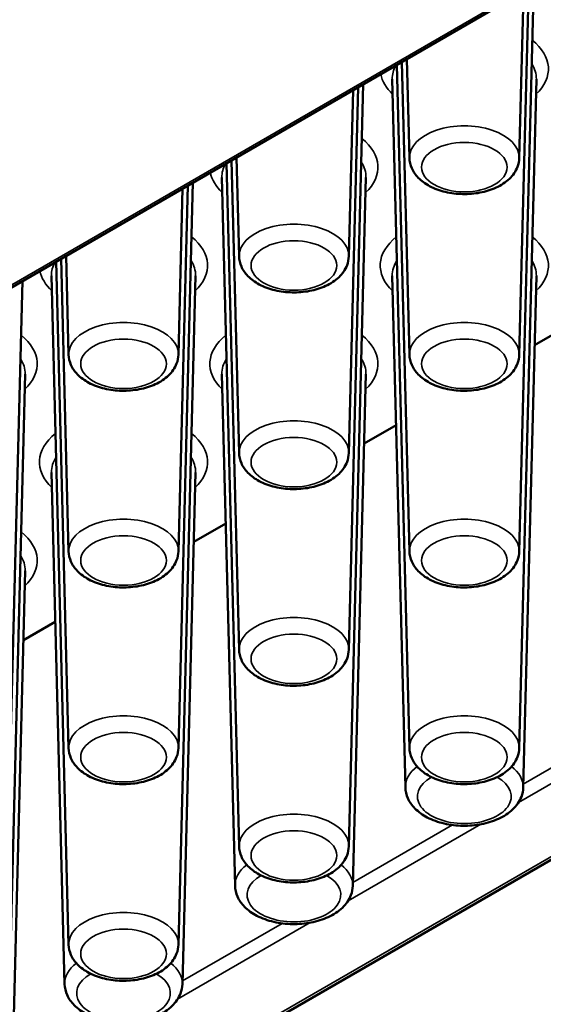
# Paper-space layout 'Sheet_1' of a CAD drawing. Header units: millimetres. Extents: x 0.8 to 58.3, y 0.8 to 58.3.
# Tile 59 of 128: x 13.2 to 14, y 43.7 to 45.3. Entities that reach past the tile are written whole.
import ezdxf

# ---------------------------------------------------------------- set-up
doc = ezdxf.new("R2010")
doc.units = ezdxf.units.MM
doc.layers.add('Visible (ISO)', color=7, linetype='Continuous', lineweight=50)
doc.layers.add('Visible Narrow (ISO)', color=7, linetype='Continuous', lineweight=35)

psp = doc.layouts.new('Sheet_1')

# ---------------------------------------------------------------- linework, layer by layer
at = {"layer": 'Visible (ISO)'}
for p, q in [((8.57996, 40.79195), (17.28225, 45.81622)), ((13.99132, 44.4505), (14.01578, 45.4036)), ((13.99132, 44.77196), (14.007, 45.38283)), ((13.99132, 45.09341), (13.99846, 45.37145)), ((13.96883, 45.34788), (8.65161, 42.27798)), ((13.81204, 45.09341), (13.8079, 45.25496)), ((13.81204, 44.4505), (13.79164, 45.24558)), ((13.81204, 44.77196), (13.79977, 45.25027)), ((13.81204, 44.12905), (13.78399, 45.22243)), ((13.99132, 44.12905), (14.01938, 45.22243)), ((13.71293, 44.28977), (13.73664, 45.21383)), ((13.71293, 44.61123), (13.72827, 45.20899)), ((13.71293, 44.93269), (13.7199, 45.20416)), ((13.53365, 44.93269), (13.52951, 45.09424)), ((13.53365, 44.28977), (13.51325, 45.08485)), ((13.53365, 44.61123), (13.52138, 45.08954)), ((13.53365, 43.96832), (13.5056, 45.0617)), ((13.71293, 43.96832), (13.74099, 45.0617)), ((13.43455, 44.12905), (13.45825, 45.0531)), ((13.43455, 44.4505), (13.44988, 45.04826)), ((13.43455, 44.77196), (13.44151, 45.04343)), ((13.25526, 44.77196), (13.25112, 44.93351)), ((13.25526, 44.12905), (13.23487, 44.92412)), ((13.25526, 44.4505), (13.24299, 44.92882)), ((13.25526, 43.80759), (13.22721, 44.90097)), ((13.43455, 43.80759), (13.4626, 44.90097)), ((13.80545, 44.0647), (13.78399, 44.90097)), ((13.99792, 44.0647), (14.01938, 44.90097)), ((13.15616, 43.96832), (13.17987, 44.89237)), ((14.06864, 44.81751), (14.01646, 44.78738)), ((13.15616, 43.64686), (13.18421, 44.74025)), ((13.52706, 43.90397), (13.5056, 44.74025)), ((13.71953, 43.90397), (13.74099, 44.74025)), ((13.79025, 44.65678), (13.73807, 44.62665)), ((13.24867, 43.74324), (13.22721, 44.57952)), ((13.44114, 43.74324), (13.4626, 44.57952)), ((13.51187, 44.49605), (13.45968, 44.46593)), ((13.16275, 43.58252), (13.18421, 44.41879)), ((13.23348, 44.33533), (13.1813, 44.3052))]:
    psp.add_line(p, q, dxfattribs=at)
for points, knots in [([(13.81204, 45.09341), (13.81219, 45.08763), (13.81354, 45.08192), (13.81836, 45.07092), (13.822, 45.06575), (13.83163, 45.05574), (13.83797, 45.05119), (13.85279, 45.04329), (13.86146, 45.04015), (13.87973, 45.03582), (13.88932, 45.03465), (13.90849, 45.03428), (13.91807, 45.03506), (13.93653, 45.03858), (13.94541, 45.04131), (13.96171, 45.04881), (13.96915, 45.05359), (13.981, 45.06501), (13.98565, 45.07151), (13.99019, 45.08353), (13.99119, 45.08845), (13.99132, 45.09341)], [3.9418031, 3.9418031, 3.9418031, 3.9418031, 4.1747319, 4.1747319, 4.4338495, 4.4338495, 4.7522854, 4.7522854, 5.1086643, 5.1086643, 5.4642551, 5.4642551, 5.8162303, 5.8162303, 6.1707329, 6.1707329, 6.5286923, 6.5286923, 6.8538691, 6.8538691, 7.0537712, 7.0537712, 7.0537712, 7.0537712]), ([(13.53365, 44.93269), (13.5338, 44.9269), (13.53515, 44.92119), (13.53997, 44.91019), (13.54361, 44.90503), (13.55324, 44.89501), (13.55958, 44.89046), (13.5744, 44.88256), (13.58307, 44.87942), (13.60134, 44.8751), (13.61093, 44.87392), (13.63011, 44.87355), (13.63968, 44.87433), (13.65814, 44.87785), (13.66702, 44.88058), (13.68333, 44.88809), (13.69076, 44.89287), (13.70261, 44.90428), (13.70726, 44.91078), (13.7118, 44.9228), (13.71281, 44.92772), (13.71293, 44.93269)], [3.9418031, 3.9418031, 3.9418031, 3.9418031, 4.1747319, 4.1747319, 4.4338495, 4.4338495, 4.7522854, 4.7522854, 5.1086643, 5.1086643, 5.4642551, 5.4642551, 5.8162303, 5.8162303, 6.1707329, 6.1707329, 6.5286923, 6.5286923, 6.8538691, 6.8538691, 7.0537712, 7.0537712, 7.0537712, 7.0537712]), ([(13.25526, 44.77196), (13.25541, 44.76618), (13.25676, 44.76046), (13.26158, 44.74947), (13.26522, 44.7443), (13.27485, 44.73428), (13.28119, 44.72974), (13.29601, 44.72184), (13.30468, 44.71869), (13.32295, 44.71437), (13.33254, 44.71319), (13.35172, 44.71282), (13.36129, 44.71361), (13.37976, 44.71712), (13.38863, 44.71986), (13.40494, 44.72736), (13.41237, 44.73214), (13.42422, 44.74355), (13.42887, 44.75005), (13.43341, 44.76208), (13.43442, 44.767), (13.43455, 44.77196)], [3.9418031, 3.9418031, 3.9418031, 3.9418031, 4.1747319, 4.1747319, 4.4338495, 4.4338495, 4.7522854, 4.7522854, 5.1086643, 5.1086643, 5.4642551, 5.4642551, 5.8162303, 5.8162303, 6.1707329, 6.1707329, 6.5286923, 6.5286923, 6.8538691, 6.8538691, 7.0537712, 7.0537712, 7.0537712, 7.0537712]), ([(13.81204, 44.77196), (13.81219, 44.76618), (13.81354, 44.76046), (13.81836, 44.74947), (13.822, 44.7443), (13.83163, 44.73428), (13.83797, 44.72974), (13.85279, 44.72184), (13.86146, 44.71869), (13.87973, 44.71437), (13.88932, 44.71319), (13.90849, 44.71282), (13.91807, 44.71361), (13.93653, 44.71712), (13.94541, 44.71986), (13.96171, 44.72736), (13.96915, 44.73214), (13.981, 44.74355), (13.98565, 44.75005), (13.99019, 44.76208), (13.99119, 44.767), (13.99132, 44.77196)], [3.9418031, 3.9418031, 3.9418031, 3.9418031, 4.1747319, 4.1747319, 4.4338495, 4.4338495, 4.7522854, 4.7522854, 5.1086643, 5.1086643, 5.4642551, 5.4642551, 5.8162303, 5.8162303, 6.1707329, 6.1707329, 6.5286923, 6.5286923, 6.8538691, 6.8538691, 7.0537712, 7.0537712, 7.0537712, 7.0537712]), ([(13.53365, 44.61123), (13.5338, 44.60545), (13.53515, 44.59973), (13.53997, 44.58874), (13.54361, 44.58357), (13.55324, 44.57356), (13.55958, 44.56901), (13.5744, 44.56111), (13.58307, 44.55797), (13.60134, 44.55364), (13.61093, 44.55246), (13.63011, 44.55209), (13.63968, 44.55288), (13.65814, 44.55639), (13.66702, 44.55913), (13.68333, 44.56663), (13.69076, 44.57141), (13.70261, 44.58282), (13.70726, 44.58932), (13.7118, 44.60135), (13.71281, 44.60627), (13.71293, 44.61123)], [3.9418031, 3.9418031, 3.9418031, 3.9418031, 4.1747319, 4.1747319, 4.4338495, 4.4338495, 4.7522854, 4.7522854, 5.1086643, 5.1086643, 5.4642551, 5.4642551, 5.8162303, 5.8162303, 6.1707329, 6.1707329, 6.5286923, 6.5286923, 6.8538691, 6.8538691, 7.0537712, 7.0537712, 7.0537712, 7.0537712]), ([(13.25526, 44.4505), (13.25541, 44.44472), (13.25676, 44.43901), (13.26158, 44.42801), (13.26522, 44.42284), (13.27485, 44.41283), (13.28119, 44.40828), (13.29601, 44.40038), (13.30468, 44.39724), (13.32295, 44.39291), (13.33254, 44.39174), (13.35172, 44.39137), (13.36129, 44.39215), (13.37976, 44.39567), (13.38863, 44.3984), (13.40494, 44.4059), (13.41237, 44.41068), (13.42422, 44.4221), (13.42887, 44.4286), (13.43341, 44.44062), (13.43442, 44.44554), (13.43455, 44.4505)], [3.9418031, 3.9418031, 3.9418031, 3.9418031, 4.1747319, 4.1747319, 4.4338495, 4.4338495, 4.7522854, 4.7522854, 5.1086643, 5.1086643, 5.4642551, 5.4642551, 5.8162303, 5.8162303, 6.1707329, 6.1707329, 6.5286923, 6.5286923, 6.8538691, 6.8538691, 7.0537712, 7.0537712, 7.0537712, 7.0537712]), ([(13.81204, 44.4505), (13.81219, 44.44472), (13.81354, 44.43901), (13.81836, 44.42801), (13.822, 44.42284), (13.83163, 44.41283), (13.83797, 44.40828), (13.85279, 44.40038), (13.86146, 44.39724), (13.87973, 44.39291), (13.88932, 44.39174), (13.90849, 44.39137), (13.91807, 44.39215), (13.93653, 44.39567), (13.94541, 44.3984), (13.96171, 44.4059), (13.96915, 44.41068), (13.981, 44.4221), (13.98565, 44.4286), (13.99019, 44.44062), (13.99119, 44.44554), (13.99132, 44.4505)], [3.9418031, 3.9418031, 3.9418031, 3.9418031, 4.1747319, 4.1747319, 4.4338495, 4.4338495, 4.7522854, 4.7522854, 5.1086643, 5.1086643, 5.4642551, 5.4642551, 5.8162303, 5.8162303, 6.1707329, 6.1707329, 6.5286923, 6.5286923, 6.8538691, 6.8538691, 7.0537712, 7.0537712, 7.0537712, 7.0537712]), ([(13.53365, 44.28977), (13.5338, 44.28399), (13.53515, 44.27828), (13.53997, 44.26728), (13.54361, 44.26212), (13.55324, 44.2521), (13.55958, 44.24755), (13.5744, 44.23965), (13.58307, 44.23651), (13.60134, 44.23219), (13.61093, 44.23101), (13.63011, 44.23064), (13.63968, 44.23142), (13.65814, 44.23494), (13.66702, 44.23767), (13.68333, 44.24518), (13.69076, 44.24995), (13.70261, 44.26137), (13.70726, 44.26787), (13.7118, 44.27989), (13.71281, 44.28481), (13.71293, 44.28977)], [3.9418031, 3.9418031, 3.9418031, 3.9418031, 4.1747319, 4.1747319, 4.4338495, 4.4338495, 4.7522854, 4.7522854, 5.1086643, 5.1086643, 5.4642551, 5.4642551, 5.8162303, 5.8162303, 6.1707329, 6.1707329, 6.5286923, 6.5286923, 6.8538691, 6.8538691, 7.0537712, 7.0537712, 7.0537712, 7.0537712]), ([(13.25526, 44.12905), (13.25541, 44.12327), (13.25676, 44.11755), (13.26158, 44.10655), (13.26522, 44.10139), (13.27485, 44.09137), (13.28119, 44.08682), (13.29601, 44.07893), (13.30468, 44.07578), (13.32295, 44.07146), (13.33254, 44.07028), (13.35172, 44.06991), (13.36129, 44.0707), (13.37976, 44.07421), (13.38863, 44.07695), (13.40494, 44.08445), (13.41237, 44.08923), (13.42422, 44.10064), (13.42887, 44.10714), (13.43341, 44.11917), (13.43442, 44.12409), (13.43455, 44.12905)], [3.9418031, 3.9418031, 3.9418031, 3.9418031, 4.1747319, 4.1747319, 4.4338495, 4.4338495, 4.7522854, 4.7522854, 5.1086643, 5.1086643, 5.4642551, 5.4642551, 5.8162303, 5.8162303, 6.1707329, 6.1707329, 6.5286923, 6.5286923, 6.8538691, 6.8538691, 7.0537712, 7.0537712, 7.0537712, 7.0537712]), ([(13.81204, 44.12905), (13.81219, 44.12327), (13.81354, 44.11755), (13.81836, 44.10655), (13.822, 44.10139), (13.83163, 44.09137), (13.83797, 44.08682), (13.85279, 44.07893), (13.86146, 44.07578), (13.87973, 44.07146), (13.88932, 44.07028), (13.90849, 44.06991), (13.91807, 44.0707), (13.93653, 44.07421), (13.94541, 44.07695), (13.96171, 44.08445), (13.96915, 44.08923), (13.981, 44.10064), (13.98565, 44.10714), (13.99019, 44.11917), (13.99119, 44.12409), (13.99132, 44.12905)], [3.9418031, 3.9418031, 3.9418031, 3.9418031, 4.1747319, 4.1747319, 4.4338495, 4.4338495, 4.7522854, 4.7522854, 5.1086643, 5.1086643, 5.4642551, 5.4642551, 5.8162303, 5.8162303, 6.1707329, 6.1707329, 6.5286923, 6.5286923, 6.8538691, 6.8538691, 7.0537712, 7.0537712, 7.0537712, 7.0537712]), ([(13.80545, 44.0647), (13.8056, 44.05853), (13.80706, 44.05243), (13.81229, 44.04068), (13.81625, 44.03515), (13.82671, 44.02446), (13.83359, 44.0196), (13.84962, 44.01123), (13.85895, 44.00792), (13.87857, 44.00338), (13.88887, 44.00216), (13.90944, 44.00182), (13.91971, 44.00269), (13.93949, 44.00649), (13.94899, 44.00943), (13.96638, 44.01744), (13.97429, 44.02252), (13.98692, 44.03462), (13.99188, 44.04151), (13.99671, 44.05424), (13.99778, 44.05945), (13.99792, 44.0647)], [3.9418031, 3.9418031, 3.9418031, 3.9418031, 4.178317, 4.178317, 4.4414784, 4.4414784, 4.7625183, 4.7625183, 5.1168675, 5.1168675, 5.4695815, 5.4695815, 5.8189991, 5.8189991, 6.1708408, 6.1708408, 6.5261992, 6.5261992, 6.8524819, 6.8524819, 7.0537712, 7.0537712, 7.0537712, 7.0537712]), ([(13.53365, 43.96832), (13.5338, 43.96254), (13.53515, 43.95682), (13.53997, 43.94583), (13.54361, 43.94066), (13.55324, 43.93065), (13.55958, 43.9261), (13.5744, 43.9182), (13.58307, 43.91506), (13.60134, 43.91073), (13.61093, 43.90955), (13.63011, 43.90918), (13.63968, 43.90997), (13.65814, 43.91348), (13.66702, 43.91622), (13.68333, 43.92372), (13.69076, 43.9285), (13.70261, 43.93991), (13.70726, 43.94641), (13.7118, 43.95844), (13.71281, 43.96336), (13.71293, 43.96832)], [3.9418031, 3.9418031, 3.9418031, 3.9418031, 4.1747319, 4.1747319, 4.4338495, 4.4338495, 4.7522854, 4.7522854, 5.1086643, 5.1086643, 5.4642551, 5.4642551, 5.8162303, 5.8162303, 6.1707329, 6.1707329, 6.5286923, 6.5286923, 6.8538691, 6.8538691, 7.0537712, 7.0537712, 7.0537712, 7.0537712]), ([(13.52706, 43.90397), (13.52722, 43.8978), (13.52867, 43.8917), (13.5339, 43.87995), (13.53786, 43.87442), (13.54832, 43.86373), (13.55521, 43.85887), (13.57123, 43.85051), (13.58056, 43.84719), (13.60018, 43.84265), (13.61048, 43.84143), (13.63105, 43.84109), (13.64133, 43.84196), (13.6611, 43.84576), (13.6706, 43.8487), (13.688, 43.85671), (13.6959, 43.86179), (13.70853, 43.87389), (13.71349, 43.88079), (13.71833, 43.89351), (13.7194, 43.89872), (13.71953, 43.90397)], [3.9418031, 3.9418031, 3.9418031, 3.9418031, 4.178317, 4.178317, 4.4414784, 4.4414784, 4.7625183, 4.7625183, 5.1168675, 5.1168675, 5.4695815, 5.4695815, 5.8189991, 5.8189991, 6.1708408, 6.1708408, 6.5261992, 6.5261992, 6.8524819, 6.8524819, 7.0537712, 7.0537712, 7.0537712, 7.0537712]), ([(13.25526, 43.80759), (13.25541, 43.80181), (13.25676, 43.7961), (13.26158, 43.7851), (13.26522, 43.77993), (13.27485, 43.76992), (13.28119, 43.76537), (13.29601, 43.75747), (13.30468, 43.75433), (13.32295, 43.75), (13.33254, 43.74883), (13.35172, 43.74845), (13.36129, 43.74924), (13.37976, 43.75275), (13.38863, 43.75549), (13.40494, 43.76299), (13.41237, 43.76777), (13.42422, 43.77919), (13.42887, 43.78568), (13.43341, 43.79771), (13.43442, 43.80263), (13.43455, 43.80759)], [3.9418031, 3.9418031, 3.9418031, 3.9418031, 4.1747319, 4.1747319, 4.4338495, 4.4338495, 4.7522854, 4.7522854, 5.1086643, 5.1086643, 5.4642551, 5.4642551, 5.8162303, 5.8162303, 6.1707329, 6.1707329, 6.5286923, 6.5286923, 6.8538691, 6.8538691, 7.0537712, 7.0537712, 7.0537712, 7.0537712]), ([(13.24867, 43.74324), (13.24883, 43.73707), (13.25028, 43.73097), (13.25551, 43.71922), (13.25947, 43.71369), (13.26994, 43.703), (13.27682, 43.69815), (13.29284, 43.68978), (13.30217, 43.68646), (13.3218, 43.68192), (13.33209, 43.6807), (13.35266, 43.68037), (13.36294, 43.68123), (13.38271, 43.68503), (13.39221, 43.68797), (13.40961, 43.69598), (13.41752, 43.70106), (13.43015, 43.71316), (13.4351, 43.72006), (13.43994, 43.73278), (13.44101, 43.73799), (13.44114, 43.74324)], [3.9418031, 3.9418031, 3.9418031, 3.9418031, 4.178317, 4.178317, 4.4414784, 4.4414784, 4.7625183, 4.7625183, 5.1168675, 5.1168675, 5.4695815, 5.4695815, 5.8189991, 5.8189991, 6.1708408, 6.1708408, 6.5261992, 6.5261992, 6.8524819, 6.8524819, 7.0537712, 7.0537712, 7.0537712, 7.0537712])]:
    psp.add_open_spline(points, degree=3, knots=knots, dxfattribs=at)
at = {"layer": 'Visible Narrow (ISO)'}
for p, q in [((17.28006, 45.82028), (8.57209, 40.79273)), ((13.96293, 45.34847), (8.64571, 42.27857)), ((13.99013, 44.04), (14.2068, 44.16509)), ((14.16067, 44.16395), (13.99806, 44.07006)), ((13.71174, 43.87927), (13.92841, 44.00437)), ((13.88228, 44.00322), (13.71967, 43.90934)), ((13.43335, 43.71854), (13.65003, 43.84364)), ((13.60389, 43.84249), (13.44128, 43.74861))]:
    psp.add_line(p, q, dxfattribs=at)
for centre, major_axis, start_param, end_param in [((13.90168, 45.23917), (0.13739, 0), 5.7322362, 6.912437), ((13.90168, 45.22344), (-0.11771, 0), 5.9680071, 6.2979976), ((13.90168, 45.22344), (0.11771, 0), 6.268373, 6.6449275), ((13.90168, 45.23917), (-0.13739, 0), 0.1122058, 0.5509491), ((13.90168, 45.09418), (0.08965, 0), 6.268373, 9.4395903), ((13.62329, 45.07844), (0.13739, 0), 5.7322362, 6.912437), ((13.62329, 45.06271), (-0.11771, 0), 5.9680071, 6.2979976), ((13.62329, 45.06271), (0.11771, 0), 6.268373, 6.6449275), ((13.62329, 45.07844), (-0.13739, 0), 0.1122058, 0.5509491), ((13.62329, 44.93345), (0.08965, 0), 6.268373, 9.4395903), ((13.34491, 44.91772), (0.13739, 0), 5.7322362, 6.912437), ((13.90168, 44.91772), (-0.13739, 0), 5.6539336, 6.8341344), ((13.90168, 44.91772), (0.13739, 0), 5.7322362, 6.912437), ((13.34491, 44.90198), (-0.11771, 0), 5.9680071, 6.2979976), ((13.34491, 44.90198), (0.11771, 0), 6.268373, 6.6449275), ((13.90168, 44.90198), (-0.11771, 0), 5.9214432, 6.2979976), ((13.90168, 44.90198), (0.11771, 0), 6.268373, 6.6449275), ((13.34491, 44.91772), (-0.13739, 0), 0.1122058, 0.5509491), ((13.34491, 44.77272), (0.08965, 0), 6.268373, 9.4395903), ((13.90168, 44.77272), (0.08965, 0), 6.268373, 9.4395903), ((13.06652, 44.75699), (0.13739, 0), 5.7322362, 6.912437), ((13.62329, 44.75699), (-0.13739, 0), 5.6539336, 6.8341344), ((13.62329, 44.75699), (0.13739, 0), 5.7322362, 6.912437), ((13.06652, 44.74125), (0.11771, 0), 6.268373, 6.6449275), ((13.62329, 44.74125), (-0.11771, 0), 5.9214432, 6.2979976), ((13.62329, 44.74125), (0.11771, 0), 6.268373, 6.6449275), ((13.62329, 44.612), (0.08965, 0), 6.268373, 9.4395903), ((13.34491, 44.59626), (-0.13739, 0), 5.6539336, 6.8341344), ((13.34491, 44.59626), (0.13739, 0), 5.7322362, 6.912437), ((13.34491, 44.58052), (-0.11771, 0), 5.9214432, 6.2979976), ((13.34491, 44.58052), (0.11771, 0), 6.268373, 6.6449275), ((13.34491, 44.45127), (0.08965, 0), 6.268373, 9.4395903), ((13.90168, 44.45127), (0.08965, 0), 6.268373, 9.4395903), ((13.06652, 44.43553), (0.13739, 0), 5.7322362, 6.912437), ((13.06652, 44.4198), (0.11771, 0), 6.268373, 6.6449275), ((13.62329, 44.29054), (0.08965, 0), 6.268373, 9.4395903), ((13.34491, 44.12981), (0.08965, 0), 6.268373, 9.4395903), ((13.90168, 44.12981), (0.08965, 0), 6.268373, 9.4395903), ((13.90168, 44.06552), (-0.09625, 0), 5.6414772, 6.2979976), ((13.90168, 44.06552), (0.09625, 0), 6.268373, 6.9248934), ((13.90168, 44.04979), (0.07657, 0), 2.3435435, 7.0812344), ((13.62329, 43.96909), (0.08965, 0), 6.268373, 9.4395903), ((13.62329, 43.9048), (-0.09625, 0), 5.6414772, 6.2979976), ((13.62329, 43.9048), (0.09625, 0), 6.268373, 6.9248934), ((13.62329, 43.88906), (0.07657, 0), 2.3435435, 7.0812344), ((13.34491, 43.80836), (0.08965, 0), 6.268373, 9.4395903), ((13.34491, 43.74407), (-0.09625, 0), 5.6414772, 6.2979976), ((13.34491, 43.74407), (0.09625, 0), 6.268373, 6.9248934), ((13.34491, 43.72833), (0.07657, 0), 2.3435435, 7.0812344)]:
    psp.add_ellipse(centre, major_axis=major_axis, ratio=0.5773503, start_param=start_param, end_param=end_param, dxfattribs=at)
for centre in [(13.90168, 45.07844), (13.62329, 44.91772), (13.34491, 44.75699), (13.90168, 44.75699), (13.62329, 44.59626), (13.34491, 44.43553), (13.90168, 44.43553), (13.62329, 44.27481), (13.34491, 44.11408), (13.90168, 44.11408), (13.62329, 43.95335), (13.34491, 43.79262)]:
    psp.add_ellipse(centre, major_axis=(0.06997, 0), ratio=0.5773503, dxfattribs=at)

doc.saveas('drawing.dxf')
